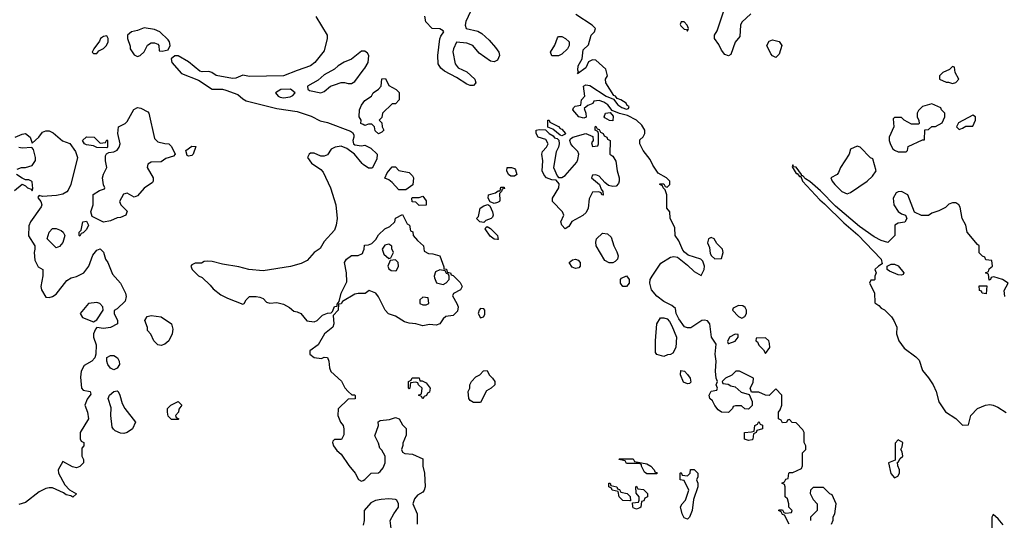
# Model space of a CAD drawing. Header units: inches. Extents: x 2792272 to 2951639, y 860504 to 1033803.
# Tile 3 of 209: x 2937976 to 2943776, y 865892 to 868841. Entities that reach past the tile are written whole.
import ezdxf

# ---------------------------------------------------------------- set-up
doc = ezdxf.new("R2010")
doc.units = ezdxf.units.IN
doc.header["$MEASUREMENT"] = 0
doc.layers.add('C9836', color=7, linetype='Continuous')
doc.layers.add('C9846', color=7, linetype='Continuous')

msp = doc.modelspace()

# ---------------------------------------------------------------- linework, layer by layer
at = {"layer": 'C9836', "color": 4}
for points, elevation in [([(2939719.8, 868859.8), (2939786.8, 868750), (2939786.8, 868730), (2939770, 868658), (2939714.8, 868590), (2939690, 868569.4), (2939610, 868542.7), (2939530.4, 868509.6), (2939330, 868506.6), (2939290, 868515.3), (2939250, 868497.2), (2939230, 868494), (2939132.9, 868512.9), (2939108, 868530), (2939090, 868536), (2939050, 868534), (2939038, 868538), (2938970, 868592.3), (2938910, 868629), (2938890, 868628.7), (2938868, 868610), (2938871.3, 868590), (2938930, 868524.7), (2939030, 868484.7), (2939110, 868431.3), (2939170, 868431.3), (2939190, 868426.8), (2939261.4, 868401.4), (2939290, 868374.8), (2939310, 868364), (2939490, 868318.7), (2939610, 868300.4), (2939692.3, 868272.3), (2939746.2, 868246.2), (2939790, 868236), (2939925.4, 868185.4), (2939936.9, 868176.9), (2939943.6, 868163.6), (2939944.7, 868150), (2939938, 868130), (2939942, 868110), (2939950, 868104.7), (2939990, 868098), (2940000, 868100)], 8), ([(2940000, 868655.3), (2939990, 868655.3), (2939930.7, 868609.3), (2939888.1, 868591.9), (2939851.3, 868570), (2939830.5, 868549.5), (2939770, 868516), (2939734.4, 868485.6), (2939672, 868450), (2939672.7, 868432.7), (2939683.6, 868423.6), (2939750, 868411.3), (2939770, 868418), (2939806, 868450), (2939830, 868458), (2939870, 868471.3), (2939890, 868471.3), (2939910, 868464.7), (2939930, 868466), (2939950, 868478), (2940000, 868543)], 12), ([(2940000, 868223), (2939986, 868230), (2939988, 868250), (2939975.3, 868270), (2939977.2, 868310), (2939990, 868338), (2940000, 868352)], 8), ([(2937949, 868150), (2937990, 868167.7), (2938010.6, 868170.6), (2938038, 868150), (2938050, 868114), (2938088.7, 868150), (2938110, 868178), (2938130, 868186), (2938150, 868186), (2938174, 868174), (2938227.9, 868127.9), (2938271, 868111), (2938304.9, 868064.9), (2938316.3, 868030), (2938276.4, 867870), (2938262.3, 867837.7), (2938253.3, 867826.7), (2938230, 867814), (2938193.8, 867806.2), (2938110, 867799), (2938090, 867806), (2938083.6, 867796.4), (2938084.7, 867790), (2938101, 867770), (2938106, 867750), (2938102, 867738), (2938038.8, 867650), (2938030, 867626), (2938027.9, 867567.9), (2938064.7, 867510), (2938066, 867490), (2938061, 867470), (2938065.4, 867425.4), (2938085.4, 867385.4), (2938112, 867370), (2938111.6, 867331.6), (2938100.7, 867270), (2938104.9, 867250), (2938130, 867206.8), (2938150, 867204), (2938170, 867210.7), (2938190, 867224.9), (2938254.5, 867305.5), (2938279.3, 867320.7), (2938310, 867327.7), (2938354, 867350), (2938382.7, 867390), (2938406.2, 867453.8), (2938430, 867482.8), (2938450, 867491), (2938470, 867472), (2938482, 867430), (2938495.5, 867410), (2938522, 867342), (2938570.6, 867290), (2938599.1, 867230), (2938602.8, 867210), (2938596.8, 867183.2), (2938550, 867138), (2938532.7, 867127.3), (2938532, 867110), (2938552, 867070), (2938552, 867050), (2938511.6, 867028.4), (2938470, 867022), (2938430, 867028), (2938422, 867018), (2938411.3, 866990), (2938411.3, 866970), (2938426.4, 866926.4), (2938424, 866870), (2938418.8, 866850), (2938401, 866830), (2938355.1, 866804.9), (2938337.6, 866770), (2938334.6, 866734.6), (2938341, 866670), (2938350, 866658), (2938391.3, 866650), (2938394.8, 866634.8), (2938373.7, 866606.3), (2938360.7, 866570), (2938376, 866530), (2938382, 866490), (2938332, 866410), (2938332.7, 866372.7), (2938338, 866358), (2938354, 866350), (2938354, 866330), (2938342, 866318), (2938342, 866270), (2938352, 866250), (2938351.3, 866230), (2938330.9, 866209.1), (2938310, 866202), (2938286.6, 866206.6), (2938230, 866238), (2938202.8, 866190), (2938204.7, 866170), (2938241.4, 866101.4), (2938270, 866072), (2938311.1, 866048.8), (2938290, 866028), (2938276.4, 866036.4), (2938250, 866042), (2938234, 866054), (2938170, 866084), (2938150, 866084), (2938130, 866079), (2938090, 866059), (2938010, 865997.2), (2937970, 865986)], 4), ([(2937960.2, 867959.8), (2937986, 867970), (2938010, 867971.3), (2938050, 867982), (2938068.4, 868011.6), (2938068.7, 868030), (2938056.4, 868076.4), (2938048, 868088), (2937990, 868085.2), (2937970, 868089.2)], 4), ([(2940000, 867988.7), (2939993.6, 867993.6), (2939949.1, 868049.1), (2939903.1, 868083.1), (2939870, 868095.3), (2939834, 868090), (2939810, 868078), (2939790, 868046), (2939770, 868038), (2939750, 868038), (2939710, 868055.3), (2939690, 868055.3), (2939682, 868050), (2939672, 868030), (2939695.3, 867995.3), (2939750, 867958), (2939763.5, 867943.5), (2939806.8, 867850), (2939838.8, 867750), (2939846.8, 867670), (2939840.7, 867630), (2939830, 867602), (2939770, 867534), (2939745.8, 867494.2), (2939710.4, 867469.6), (2939670, 867422.9), (2939634.7, 867405.3), (2939571.8, 867388.2), (2939410, 867362), (2939326, 867370), (2939266.3, 867386.3), (2939170, 867401.2), (2939110, 867417.2), (2939081, 867419), (2939063.6, 867416.4), (2939047.3, 867407.3), (2939010, 867406), (2938990, 867398), (2938984.7, 867390), (2938992, 867370), (2939030, 867332), (2939050, 867322), (2939098, 867278), (2939115.3, 867255.3), (2939160.7, 867220.7), (2939199.8, 867199.8), (2939290, 867166), (2939298, 867170), (2939309.1, 867190.9), (2939329.3, 867210.7), (2939369.4, 867210.6), (2939390, 867206), (2939410, 867198), (2939430, 867178), (2939450, 867171), (2939490, 867174.8), (2939530, 867164.7), (2939565.4, 867145.4), (2939590, 867124.7), (2939610, 867121), (2939632, 867110), (2939667.3, 867067.3), (2939710, 867061), (2939728, 867070), (2939760.2, 867099.8), (2939790, 867112), (2939810, 867114), (2939818, 867122), (2939830, 867152), (2939846, 867154), (2939846, 867166), (2939858, 867182), (2939869.3, 867230), (2939904, 867296), (2939900.9, 867350), (2939889.3, 867410), (2939902, 867430), (2939930, 867451.3), (2939970, 867452), (2939995.3, 867464.7), (2940000, 867475.8)], 8), ([(2937945.2, 867834.8), (2937990, 867872), (2938010, 867862), (2938022, 867850), (2938043.6, 867843.6), (2938050, 867834), (2938054, 867846), (2938050, 867886), (2938046, 867890), (2938030, 867898), (2938010, 867898), (2937990, 867908), (2937958, 867930)], 4), ([(2940000, 867228.8), (2939970, 867229.2), (2939950, 867224), (2939878, 867182), (2939870, 867168), (2939854, 867166), (2939851.3, 867130), (2939822, 867098), (2939826.8, 867050), (2939821, 867030), (2939771.3, 866990), (2939734.4, 866925.6), (2939684.7, 866890), (2939684.7, 866870), (2939710, 866851), (2939754, 866846), (2939770, 866854), (2939790, 866852), (2939798, 866830), (2939801, 866790), (2939808, 866768), (2939871.1, 866711.2), (2939891.6, 866671.6), (2939911.3, 866651.3), (2939932, 866632), (2939948, 866632), (2939952, 866628), (2939952.7, 866607.3), (2939910, 866606), (2939852, 866548), (2939851, 866510), (2939866, 866470), (2939881, 866450), (2939886, 866430), (2939884.7, 866395.3), (2939871.6, 866368.4), (2939830, 866368), (2939821, 866359), (2939818, 866350), (2939824.7, 866330), (2939843.5, 866303.5), (2939870, 866282), (2939914.4, 866214.4), (2939951.3, 866170), (2939971.6, 866131.6), (2939990, 866122), (2940000, 866127.2)], 8)]:
    msp.add_lwpolyline(points, dxfattribs=dict(at, elevation=elevation))
for points, elevation in [([(2938710, 868794), (2938670, 868778), (2938634, 868770), (2938612, 868750), (2938612, 868730), (2938626, 868686), (2938626.8, 868670), (2938650, 868634), (2938670, 868624.7), (2938686, 868630), (2938708.4, 868651.6), (2938728.9, 868691.2), (2938750, 868704.7), (2938770, 868704.7), (2938790, 868698), (2938796, 868690), (2938798, 868658), (2938816, 868656), (2938850, 868662.8), (2938861.6, 868690), (2938857.6, 868710), (2938850, 868722.7), (2938802, 868770), (2938770, 868784)], 8), ([(2938490, 868746), (2938470, 868742), (2938452, 868730), (2938446, 868714), (2938412, 868670), (2938402, 868650), (2938410, 868642), (2938430, 868642), (2938443.1, 868656.9), (2938470, 868672), (2938488, 868690), (2938498, 868710), (2938498, 868730)], 8), ([(2939571.8, 868431.8), (2939514, 868430), (2939482, 868410), (2939498, 868390), (2939510, 868384.9), (2939530, 868380.7), (2939570, 868387.3), (2939584.7, 868395.3), (2939598, 868410)], 12), ([(2938650, 867795.3), (2938610, 867819), (2938587.3, 867812.7), (2938564.7, 867770), (2938572, 867750), (2938610, 867714), (2938602, 867690), (2938570, 867675.3), (2938550, 867674), (2938510, 867657.2), (2938470, 867648.7), (2938402, 867682), (2938395.3, 867710), (2938408.9, 867751.2), (2938409.3, 867810.7), (2938445.6, 867834.4), (2938475.3, 867844.7), (2938478, 867850), (2938469, 867869), (2938464, 867910), (2938469.3, 867930.7), (2938489, 867970), (2938481.2, 868010), (2938481.2, 868038.8), (2938488, 868052), (2938500.4, 868059.6), (2938530, 868062), (2938550, 868072), (2938562, 868090), (2938568.7, 868110), (2938553.2, 868170), (2938558, 868210), (2938598, 868230), (2938610, 868242), (2938647.7, 868312.3), (2938670, 868324), (2938690, 868320.7), (2938730, 868298), (2938736, 868290), (2938770, 868142), (2938790, 868122), (2938830, 868111.3), (2938854, 868110), (2938870, 868094), (2938891.3, 868048.7), (2938882, 868038), (2938836.8, 868023.2), (2938810, 868004), (2938750, 868002.7), (2938731, 867990), (2938726.8, 867970), (2938762.8, 867910), (2938762.8, 867890), (2938757.5, 867882.5), (2938710, 867849.2), (2938670, 867804)], 4), ([(2938450, 868114), (2938482, 868118), (2938490, 868134), (2938494, 868130), (2938494, 868090), (2938490, 868086), (2938431.3, 868088.7), (2938410, 868098), (2938370, 868104), (2938358, 868110), (2938346, 868130), (2938370, 868151.3), (2938414, 868150)], 4), ([(2938970, 868038), (2938962, 868042), (2938955.3, 868070), (2938990, 868096), (2939014, 868094), (2938998, 868050), (2938990, 868042)], 4), ([(2938330, 867566), (2938326, 867570), (2938326, 867590), (2938338, 867602), (2938348.7, 867650), (2938370, 867654), (2938382, 867630), (2938370, 867606), (2938350, 867586), (2938338, 867582)], 4), ([(2938190, 867498), (2938138, 867550), (2938148.7, 867590), (2938170, 867612), (2938190, 867612), (2938219.8, 867599.8), (2938232, 867590), (2938242, 867570), (2938230.9, 867529.1), (2938210, 867506)], 4), ([(2938430, 867175.3), (2938382, 867170), (2938332, 867110), (2938346.4, 867086.4), (2938410, 867062), (2938430, 867074), (2938468, 867130), (2938466, 867150), (2938448.4, 867168.4)], 4), ([(2938810, 866921.2), (2938790, 866925.2), (2938765.2, 866950), (2938749, 866989), (2938728.7, 867010), (2938728.4, 867028.4), (2938714, 867070), (2938727.6, 867092.4), (2938750, 867099.1), (2938810, 867091.3), (2938871, 867050), (2938878.8, 867018.8), (2938874.8, 866990), (2938854.8, 866950), (2938830, 866929.2)], 4), ([(2938530, 866778), (2938510, 866788), (2938495.3, 866810), (2938488.7, 866830), (2938490, 866852), (2938510, 866862), (2938530, 866862), (2938552, 866850), (2938562, 866830), (2938564.7, 866810), (2938550, 866788)], 4), ([(2938590, 866402.7), (2938570, 866404.5), (2938539.3, 866419.3), (2938528.2, 866428.2), (2938521.4, 866441.4), (2938512.3, 866510), (2938515.3, 866555.3), (2938497.2, 866610), (2938506, 866630), (2938530, 866650.6), (2938550, 866654.8), (2938556, 866650), (2938566, 866630), (2938579.8, 866579.8), (2938594.8, 866550), (2938658, 866470), (2938641, 866430), (2938610, 866409)], 4), ([(2938870, 866486), (2938850, 866506), (2938846, 866530), (2938846, 866550), (2938866, 866570), (2938910, 866591), (2938931.3, 866570), (2938912.7, 866547.3), (2938911.6, 866528.4), (2938894, 866510), (2938898, 866498), (2938914, 866490), (2938910, 866486)], 4)]:
    msp.add_lwpolyline(points, close=True, dxfattribs=dict(at, elevation=elevation))
at = {"layer": 'C9846', "color": 4}
for points, elevation in [([(2942283.6, 868876.4), (2942230, 868826), (2942222, 868810), (2942218, 868742), (2942190, 868708), (2942164.7, 868635.3), (2942151.1, 868628.8), (2942130, 868637.2), (2942110, 868661.2), (2942094.9, 868694.9), (2942069.3, 868730), (2942069, 868750), (2942085.2, 868774.8), (2942154.5, 868990)], 4), ([(2940630.7, 868890), (2940604.4, 868830), (2940600.5, 868810), (2940606.8, 868790), (2940674, 868774), (2940699, 868759), (2940741.4, 868721.4), (2940778, 868678), (2940798, 868650), (2940801.6, 868630), (2940790, 868602.7), (2940770, 868594), (2940750, 868596.2), (2940683.5, 868643.5), (2940645.2, 868690), (2940610, 868703.6), (2940550, 868709), (2940530.8, 868670), (2940528.3, 868651.7), (2940540.5, 868580.5), (2940558.5, 868558.5), (2940610, 868533.4), (2940657.3, 868490), (2940662.8, 868470), (2940650, 868454), (2940630, 868452.7), (2940610, 868460.9), (2940550, 868500.9), (2940478, 868538), (2940456.2, 868556.2), (2940441.6, 868581.6), (2940438.9, 868630), (2940451.8, 868728.2), (2940456, 868744), (2940475.3, 868770), (2940470, 868775.3), (2940450, 868788), (2940406, 868790), (2940368.4, 868828.4), (2940362, 868862)], 8), ([(2942508.7, 865870), (2942482, 865922), (2942470, 865926), (2942462, 865942), (2942446, 865950), (2942450, 865954), (2942470, 865954), (2942478, 865938), (2942490, 865934), (2942522, 865938), (2942526, 865950), (2942506, 865970), (2942506, 865990), (2942498, 866018), (2942486, 866030), (2942486, 866090), (2942482, 866102), (2942466, 866110), (2942482, 866118), (2942490, 866134), (2942502, 866138), (2942506, 866170), (2942510, 866174), (2942530, 866174), (2942582, 866198), (2942587.3, 866212.7), (2942588, 866290), (2942606, 866310), (2942606, 866330), (2942598, 866350), (2942598, 866410), (2942590, 866426), (2942550, 866466), (2942527.3, 866467.3), (2942510, 866486), (2942498, 866482), (2942492.7, 866467.3), (2942470, 866466), (2942462, 866482), (2942446, 866490), (2942446, 866530), (2942456.4, 866543.6), (2942466, 866570), (2942466, 866630), (2942430, 866666), (2942390, 866628), (2942368.4, 866628.4), (2942330, 866646), (2942286, 866646), (2942278, 866670), (2942296.4, 866703.6), (2942298, 866730), (2942215.3, 866770), (2942194, 866770), (2942170, 866748), (2942134, 866730), (2942114, 866710), (2942118, 866698), (2942150, 866694), (2942164.7, 866684.7), (2942190, 866678), (2942226, 866646), (2942274, 866634), (2942291.6, 866591.6), (2942291.6, 866568.4), (2942270, 866546), (2942248.4, 866548.4), (2942227.3, 866567.3), (2942192.7, 866567.3), (2942178, 866562), (2942174, 866550), (2942152, 866528), (2942110, 866529), (2942090, 866542), (2942070, 866568), (2942056.5, 866596.5), (2942042, 866610), (2942038, 866630), (2942050, 866652), (2942082, 866658), (2942086, 866670), (2942078, 866690), (2942086, 866710), (2942078, 866730), (2942075.3, 866770), (2942079, 866830), (2942073.2, 866870), (2942079, 866930), (2942051.8, 866971.8), (2942040.9, 867050), (2942027, 867067), (2942010, 867071.8), (2941994, 867070), (2941930, 867026), (2941910, 867026), (2941892.1, 867032.1), (2941858, 867078), (2941844, 867110), (2941839, 867139), (2941817.2, 867157.2), (2941770, 867182), (2941730, 867213.2), (2941698, 867250), (2941687.3, 867290), (2941689.6, 867310.4), (2941700.9, 867330), (2941752.9, 867407.1), (2941810, 867442.8), (2941830, 867446), (2941850, 867442), (2941910, 867396), (2941950, 867358.8), (2941990, 867334), (2942008.7, 867370), (2942009, 867390), (2941999.3, 867419.3), (2941988.7, 867430), (2941914.5, 867454.5), (2941892.3, 867472.3), (2941882.7, 867482.7), (2941859, 867539), (2941838, 867570), (2941834.6, 867614.6), (2941807.3, 867672.7), (2941806, 867710), (2941788, 867730), (2941788, 867810), (2941778, 867838), (2941766, 867850), (2941762, 867862), (2941746, 867870), (2941746, 867874), (2941770, 867874), (2941778, 867858), (2941790, 867854), (2941806, 867870), (2941806, 867890), (2941786, 867910), (2941736.4, 867936.4), (2941704.7, 867984.7), (2941690, 868018), (2941648, 868070), (2941628.7, 868110), (2941630, 868134), (2941648.4, 868151.6), (2941658, 868170), (2941658, 868190), (2941640.4, 868220.4), (2941609, 868249), (2941556.4, 868276.4), (2941508.7, 868288.7), (2941466, 868306), (2941440.4, 868340.4), (2941416.4, 868356.4), (2941390, 868366), (2941358, 868362), (2941352.7, 868347.3), (2941323.6, 868336.4), (2941302, 868318), (2941311.1, 868291.2), (2941312, 868268), (2941298.8, 868261.2), (2941269.2, 868270), (2941235.3, 868310), (2941238, 868322), (2941247.3, 868332.7), (2941282, 868338), (2941286, 868370), (2941306, 868390), (2941298, 868450), (2941310, 868458), (2941334.4, 868454.4), (2941430, 868391.3), (2941474, 868374), (2941499.6, 868339.6), (2941523.6, 868323.6), (2941550, 868314), (2941562, 868318), (2941566, 868330), (2941555.3, 868335.3), (2941548, 868350), (2941518, 868370), (2941496.4, 868376.4), (2941486, 868390), (2941475.3, 868395.3), (2941428, 868470), (2941426, 868490), (2941438, 868510), (2941428.7, 868550), (2941370, 868602), (2941350, 868605.2), (2941326.4, 868593.6), (2941310, 868558), (2941262, 868522), (2941267.3, 868532.7), (2941263.1, 868543.1), (2941265.2, 868570), (2941289, 868610), (2941295.3, 868664.7), (2941326.3, 868693.7), (2941342, 868750), (2941362, 868770), (2941368, 868790), (2941348, 868810), (2941252.7, 868872.7)], 8), ([(2940000, 868543), (2940010, 868556), (2940029.2, 868590), (2940032.7, 868630), (2940024.7, 868644.7), (2940010, 868655.3), (2940000, 868655.3)], 12), ([(2940000, 868352), (2940010, 868366), (2940048, 868390), (2940058, 868410), (2940088.7, 868431.3), (2940106, 868450), (2940110, 868492), (2940130, 868494), (2940150, 868454), (2940194, 868430), (2940211.6, 868411.6), (2940212, 868370), (2940190, 868346), (2940170, 868346), (2940114, 868290), (2940110, 868266), (2940094, 868250), (2940110, 868234), (2940112, 868210), (2940122, 868190), (2940110, 868178), (2940090, 868168), (2940070, 868186), (2940066, 868210), (2940050, 868226), (2940030, 868226), (2940010, 868218), (2940000, 868223)], 8), ([(2940000, 868100), (2940010, 868102), (2940045.4, 868085.4), (2940082, 868050), (2940079.6, 868020.4), (2940052.7, 867967.3), (2940030, 867966), (2940000, 867988.7)], 8), ([(2943779, 867210), (2943774.6, 867245.4), (2943798, 867290), (2943766, 867310), (2943714, 867326), (2943698, 867322), (2943694, 867310), (2943687.3, 867307.3), (2943682, 867342), (2943666, 867350), (2943682, 867358), (2943687.3, 867372.7), (2943706, 867390), (2943702, 867422), (2943667.3, 867427.3), (2943662, 867442), (2943647.3, 867447.3), (2943628.4, 867468.4), (2943628, 867510), (2943617.2, 867517.2), (2943558, 867590), (2943548.7, 867630), (2943528.7, 867670), (2943516.5, 867736.5), (2943508, 867750), (2943490, 867762), (2943470, 867762), (2943450, 867754), (2943430, 867735.3), (2943390, 867715.3), (2943350, 867702), (2943330, 867688.7), (2943288.7, 867688.7), (2943247.3, 867707.3), (2943208, 867810), (2943170, 867828.7), (2943150, 867828), (2943139.6, 867820.4), (2943122, 867790), (2943126, 867750), (2943150, 867711.3), (2943170, 867698), (2943194, 867690), (2943202, 867670), (2943190.9, 867649.1), (2943150, 867642), (2943132, 867630), (2943131.3, 867570), (2943090, 867528.7), (2943050, 867541.2), (2943010, 867562.7), (2942923, 867623), (2942782, 867742), (2942693.1, 867833.1), (2942630, 867889), (2942604.7, 867904.7), (2942590, 867922), (2942582, 867922), (2942582, 867930), (2942550, 867973.2), (2942535.3, 867975.3), (2942530, 867986), (2942526.4, 867973.6), (2942550, 867936), (2942556, 867936), (2942570, 867918), (2942578, 867918), (2942588, 867890), (2942690, 867779.1), (2942717.3, 867757.3), (2942830, 867644.9), (2942913.8, 867573.8), (2943051, 867430), (2943056.9, 867403.1), (2943034, 867390), (2943014, 867370), (2943022, 867350), (2943014, 867330), (2943014, 867310), (2943010, 867306), (2942990, 867306), (2942982, 867290), (2943011.3, 867231.3), (2943012.7, 867172.7), (2943036.9, 867156.9), (2943050, 867142), (2943070, 867132), (2943110.7, 867090.7), (2943124.7, 867070), (2943142, 867030), (2943141, 866990), (2943154.8, 866950), (2943186, 866906), (2943255.2, 866855.2), (2943274.6, 866834.6), (2943294, 866774), (2943330, 866731.3), (2943356, 866690), (2943374.8, 866650), (2943390.8, 866590), (2943430, 866531), (2943490, 866491.3), (2943530, 866452), (2943566, 866454), (2943578, 866510), (2943618, 866550), (2943666, 866570), (2943690, 866574.8), (2943710, 866571), (2943738.5, 866558.5), (2943787.3, 866527.3)], 8), ([(2940000, 867475.8), (2940006, 867490), (2940007.3, 867512.7), (2940030, 867514), (2940050, 867522), (2940074.6, 867545.4), (2940090, 867574), (2940126, 867610), (2940156.4, 867623.6), (2940186, 867650), (2940188.9, 867671.2), (2940230, 867694), (2940258, 867638), (2940271.6, 867631.6), (2940278, 867598), (2940291.6, 867591.6), (2940294, 867570), (2940319.6, 867539.6), (2940354, 867510), (2940358, 867478), (2940383.6, 867463.6), (2940410, 867462), (2940450.7, 867450.7), (2940474, 867386), (2940474, 867374), (2940490, 867372), (2940494, 867354), (2940514, 867350), (2940518, 867338), (2940530, 867334), (2940570, 867294), (2940582, 867270), (2940572, 867250), (2940531.6, 867228.4), (2940524.7, 867215.3), (2940551.3, 867170), (2940558, 867150), (2940555.3, 867124.7), (2940530, 867098), (2940486.4, 867093.6), (2940470, 867078), (2940451.3, 867050), (2940430, 867041.2), (2940390, 867045.2), (2940350, 867037.2), (2940310, 867049.2), (2940270, 867054), (2940242, 867062), (2940190, 867094), (2940149.1, 867109.1), (2940128, 867130), (2940090, 867208), (2940074, 867230), (2940034, 867246), (2940011.3, 867228.7), (2940000, 867228.8)], 8), ([(2940000, 866127.2), (2940008.4, 866131.6), (2940046, 866170), (2940090, 866172), (2940100.4, 866179.6), (2940118, 866202), (2940128.7, 866230), (2940128, 866270), (2940110, 866306), (2940098, 866318), (2940090, 866346), (2940068.7, 866390), (2940088.7, 866450), (2940088, 866472), (2940100.4, 866479.6), (2940154.6, 866485.4), (2940190, 866498), (2940212, 866490), (2940230, 866454), (2940252.7, 866432.7), (2940252.7, 866392.7), (2940232.7, 866347.3), (2940232.7, 866332.7), (2940224.7, 866310), (2940230, 866294), (2940245.4, 866285.4), (2940290, 866282), (2940350, 866254), (2940351, 866210), (2940361, 866170), (2940364.7, 866090), (2940358, 866070), (2940350, 866058), (2940319.6, 866040.4), (2940301, 866019), (2940292, 865990), (2940318, 865930), (2940318, 865870)], 8), ([(2942758, 865870), (2942767.3, 865892.7), (2942768.4, 865911.6), (2942778, 865930), (2942786, 865990), (2942762, 866042), (2942747.3, 866047.3), (2942710, 866086), (2942650, 866086), (2942634, 866070), (2942632, 866050), (2942650, 866014), (2942674, 865990), (2942674, 865950), (2942634, 865910), (2942634, 865890)], 8), ([(2940000, 865442), (2940002.7, 865450), (2940030, 865477.3), (2940090, 865495.5), (2940109.3, 865510), (2940137, 865570), (2940149.4, 865630), (2940161.5, 865658.5), (2940176, 865750), (2940159.3, 865890), (2940179, 865930), (2940208, 865970), (2940208, 865990), (2940198, 866010), (2940190, 866015.3), (2940150, 866019), (2940106, 866014), (2940071.3, 866008.7), (2940045.4, 865994.6), (2940004.7, 865950), (2940006, 865890), (2940000, 865863)], 8), ([(2943770, 865866), (2943740.4, 865900.4), (2943710, 865926), (2943702, 865910), (2943702, 865810)], 8)]:
    msp.add_lwpolyline(points, dxfattribs=dict(at, elevation=elevation))
for points, elevation in [([(2941890, 868828.7), (2941872, 868828), (2941867.5, 868812.5), (2941870, 868804.7), (2941890, 868786), (2941903.6, 868783.6), (2941910, 868774), (2941915.3, 868790), (2941908.7, 868810)], 8), ([(2941110, 868628.7), (2941102, 868650), (2941129.1, 868690.9), (2941144.7, 868735.3), (2941150, 868742), (2941170, 868742), (2941192, 868730), (2941212, 868710), (2941212, 868690), (2941202, 868670), (2941170, 868638), (2941150, 868629)], 8), ([(2942430, 868618), (2942410, 868628), (2942400.2, 868640.2), (2942378, 868690), (2942390, 868714), (2942410, 868722), (2942450, 868712), (2942466, 868690), (2942450, 868638)], 4), ([(2943470, 868566), (2943452.7, 868547.3), (2943414, 868530), (2943394, 868510), (2943394, 868490), (2943432.7, 868472.7), (2943447.3, 868472.7), (2943470, 868464.7), (2943490, 868472), (2943508, 868490), (2943486, 868530), (2943482, 868562)], 8), ([(2943350, 868346), (2943294, 868330), (2943270, 868306), (2943262, 868290), (2943262, 868270), (2943272.7, 868247.3), (2943274, 868230), (2943270, 868226), (2943230, 868226), (2943186, 868250), (2943170, 868266), (2943130, 868266), (2943122, 868258), (2943124.7, 868210), (2943098, 868150), (2943098, 868130), (2943105.4, 868105.4), (2943119.6, 868079.6), (2943130, 868072), (2943150, 868062), (2943190, 868062), (2943198, 868062), (2943206, 868070), (2943210, 868094), (2943294, 868134), (2943306, 868134), (2943307.3, 868192.7), (2943330, 868194), (2943348.4, 868211.6), (2943370, 868212), (2943410, 868234), (2943426, 868270), (2943426, 868290), (2943406, 868310), (2943402, 868322)], 8), ([(2941470, 868246), (2941450, 868248), (2941423.1, 868263.1), (2941418, 868270), (2941426, 868290), (2941454, 868294), (2941472, 868272)], 8), ([(2943590, 868278), (2943505.4, 868234.6), (2943494, 868210), (2943510, 868194), (2943530, 868202), (2943550, 868214), (2943590, 868214), (2943606, 868250), (2943606, 868270)], 8), ([(2941470, 867858.4), (2941444.8, 867864.8), (2941422, 867882), (2941390, 867919), (2941370, 867928), (2941350, 867926), (2941344.7, 867910), (2941391.1, 867871.2), (2941402, 867842), (2941412, 867830), (2941412.7, 867807.3), (2941406, 867810), (2941402, 867822), (2941387.3, 867827.3), (2941350, 867826), (2941330, 867786), (2941324, 867730), (2941313.7, 867706.3), (2941292.8, 867687.2), (2941227.7, 867652.3), (2941210, 867622), (2941190, 867609.2), (2941169.2, 867630), (2941164, 867650), (2941182, 867690), (2941174, 867710), (2941114, 867770), (2941114, 867790), (2941152.3, 867850), (2941153.6, 867873.6), (2941135.3, 867895.3), (2941110, 867897.2), (2941079, 867910), (2941065.4, 867925.4), (2941053.2, 867950), (2941057, 868010), (2941052.3, 868050), (2941055.5, 868064.5), (2941079, 868090), (2941088.7, 868110), (2941074.6, 868134.6), (2941029.2, 868149.2), (2941019, 868170), (2941018, 868190), (2941035.3, 868195.3), (2941072.7, 868192.7), (2941094, 868170), (2941118, 868158), (2941126, 868146), (2941142, 868142), (2941151.6, 868131.6), (2941154.8, 868110), (2941150.5, 868090), (2941136.9, 868063.1), (2941119.5, 867970), (2941141.4, 867921.4), (2941150, 867911.3), (2941170, 867910.8), (2941190, 867922.8), (2941257.5, 868002.5), (2941263.2, 868016.8), (2941269, 868049), (2941264.7, 868064.7), (2941233.6, 868093.6), (2941222.7, 868110), (2941217.2, 868130), (2941220.2, 868139.8), (2941235.3, 868150), (2941311.1, 868171.2), (2941352.7, 868152.7), (2941354, 868130), (2941344.7, 868115.3), (2941350, 868094), (2941382, 868098), (2941386, 868110), (2941386, 868170), (2941382, 868182), (2941366, 868190), (2941366, 868210), (2941370, 868214), (2941378, 868198), (2941390, 868194), (2941398, 868178), (2941414, 868170), (2941418, 868158), (2941434, 868150), (2941438, 868138), (2941454, 868130), (2941452, 868050), (2941470, 868038), (2941488.5, 868008.6), (2941495.5, 867950), (2941506.7, 867910), (2941508.2, 867890), (2941504.1, 867875.9), (2941490, 867860.9)], 8), ([(2941170, 868158), (2941160.4, 868160.4), (2941116.4, 868196.4), (2941087.3, 868207.3), (2941088, 868250), (2941094, 868250), (2941098, 868238), (2941150, 868211.3), (2941159.6, 868199.6), (2941170, 868196), (2941191, 868170), (2941190, 868166)], 8), ([(2942910, 868095.3), (2942870, 868078), (2942862, 868050), (2942811.3, 867970), (2942799.8, 867940.2), (2942791.3, 867928.7), (2942754, 867910), (2942762, 867890), (2942778, 867870), (2942818, 867830), (2942850, 867816), (2942870, 867822.8), (2942968, 867890), (2943000.2, 867919.8), (2943022, 867950), (2943002, 868022), (2942987.3, 868027.3), (2942926, 868090)], 8), ([(2940210, 867838), (2940170, 867882), (2940150, 867898), (2940127.3, 867907.3), (2940140.2, 867939.8), (2940170, 867974), (2940190, 867974), (2940210, 867952), (2940270, 867941), (2940290, 867922), (2940296, 867910), (2940291, 867869), (2940250, 867838)], 8), ([(2940870, 867919), (2940855.3, 867930), (2940845.2, 867950), (2940848, 867970), (2940874, 867970), (2940890, 867964.7), (2940896.8, 867956.8), (2940904.7, 867930), (2940890, 867919)], 8), ([(2940770, 867759), (2940747.3, 867767.3), (2940735.3, 867790), (2940738, 867810), (2940778, 867822), (2940794, 867834), (2940806, 867834), (2940810, 867854), (2940830, 867854), (2940832.7, 867847.3), (2940818, 867842), (2940814, 867830), (2940802, 867818), (2940803.6, 867776.4), (2940802, 867770), (2940790, 867764)], 8), ([(2940330, 867746), (2940310, 867766), (2940287.3, 867767.3), (2940286, 867790), (2940290, 867794), (2940330, 867794), (2940350, 867802), (2940370, 867774), (2940370, 867748)], 8), ([(2940710, 867646), (2940686, 867650), (2940666, 867670), (2940679, 867681), (2940689.4, 867730.6), (2940710, 867744.7), (2940732.7, 867752.7), (2940744.7, 867744.7), (2940761, 867710), (2940764.7, 867690), (2940762, 867678), (2940754, 867670), (2940721, 867659)], 8), ([(2940790, 867546), (2940770, 867549), (2940746.8, 867566.8), (2940718, 867610), (2940722, 867618), (2940730, 867622), (2940750, 867611.3), (2940790.6, 867570.6), (2940794, 867546)], 8), ([(2941449.3, 867409.3), (2941422.9, 867422.9), (2941372.3, 867510), (2941369.3, 867530), (2941373.2, 867550), (2941410, 867582.8), (2941439.1, 867579.1), (2941459.9, 867559.9), (2941476.3, 867510), (2941494.2, 867474.2), (2941500.5, 867450), (2941497.3, 867430), (2941484.1, 867415.9), (2941470, 867409.3)], 8), ([(2940150, 867518), (2940126.4, 867513.6), (2940111.3, 867490), (2940120.7, 867460.7), (2940150, 867434), (2940162, 867438), (2940178, 867470), (2940168, 867492), (2940168, 867508)], 8), ([(2942050, 867558), (2942034, 867550), (2942027.1, 867527.1), (2942039.6, 867499.6), (2942043.6, 867463.6), (2942052, 867450), (2942070, 867432), (2942110, 867434), (2942119, 867470), (2942115.3, 867490), (2942082, 867522), (2942066, 867550)], 8), ([(2940190, 867426), (2940158, 867422), (2940144.7, 867390), (2940150, 867374), (2940163.6, 867363.6), (2940190, 867362), (2940195.3, 867364.7), (2940208, 867390), (2940206, 867410)], 8), ([(2941250, 867375.1), (2941230, 867383.7), (2941213.2, 867410), (2941232.5, 867427.5), (2941250, 867430.6), (2941264.9, 867424.9), (2941277.3, 867410), (2941277.3, 867390), (2941270, 867379)], 8), ([(2943170, 867335.3), (2943150, 867339), (2943100.2, 867360.2), (2943086, 867370), (2943086, 867390), (2943110, 867401), (2943130, 867401), (2943150, 867390.8), (2943184.7, 867350), (2943179.8, 867340.2)], 8), ([(2940450, 867368), (2940424.7, 867355.3), (2940418, 867330), (2940419.6, 867319.6), (2940431.6, 867291.6), (2940470, 867282), (2940488.4, 867291.6), (2940506, 867310), (2940506, 867330), (2940502, 867342), (2940490, 867346), (2940482, 867362)], 8), ([(2941550, 867269), (2941529.4, 867269.4), (2941515.3, 867290), (2941515.3, 867310), (2941521.2, 867318.8), (2941550, 867332), (2941566, 867310), (2941566, 867290)], 8), ([(2943670, 867226), (2943646, 867230), (2943642, 867242), (2943630, 867246), (2943627.3, 867272.7), (2943672.7, 867272.7)], 8), ([(2940350, 867206), (2940334, 867190), (2940334, 867170), (2940350, 867162), (2940370, 867162), (2940386, 867170), (2940382, 867202)], 8), ([(2942210, 867158), (2942178, 867142), (2942174, 867130), (2942210, 867092), (2942230, 867082), (2942248, 867092), (2942258, 867110), (2942258, 867130), (2942250, 867146), (2942236.4, 867156.4)], 8), ([(2940690, 867139), (2940682.8, 867130), (2940676, 867110), (2940690, 867084.7), (2940708.4, 867091.6), (2940716.4, 867103.6), (2940715.3, 867130), (2940710, 867138)], 12), ([(2941770, 866858), (2941730, 866869), (2941721.2, 866881.2), (2941720.9, 866950), (2941729.5, 867050), (2941750, 867084.7), (2941770, 867084.7), (2941790, 867078), (2941803.5, 867063.5), (2941818, 867038), (2941844.7, 866970), (2941842, 866910), (2941823.6, 866876.4), (2941810, 866868), (2941792.7, 866867.3)], 8), ([(2942190, 866988.7), (2942158, 866970), (2942144.7, 866944.7), (2942150, 866934), (2942154, 866934), (2942190, 866947.7), (2942208.7, 866970), (2942207.3, 866987.3)], 8), ([(2942370, 866968), (2942314, 866966), (2942312, 866950), (2942322.8, 866942.8), (2942330, 866924.7), (2942356.9, 866896.9), (2942370, 866874), (2942394, 866910), (2942393.6, 866933.6), (2942388, 866950)], 8), ([(2940650, 866586), (2940630, 866598), (2940622, 866610), (2940618, 866650), (2940628, 866670), (2940628, 866690), (2940638, 866710), (2940662, 866738), (2940686, 866750), (2940707.3, 866772.7), (2940730, 866774), (2940742, 866750), (2940762, 866730), (2940774, 866710), (2940774, 866690), (2940754, 866670), (2940725.4, 866654.6), (2940690, 866586)], 8), ([(2941910, 866695.3), (2941886, 866706), (2941868.7, 866750), (2941870, 866774), (2941891.3, 866771.3), (2941910, 866752), (2941924.7, 866730), (2941930, 866706), (2941922, 866698)], 8), ([(2940334, 866714), (2940346, 866714), (2940370, 866702), (2940394, 866670), (2940390, 866646), (2940378, 866642), (2940372.7, 866627.3), (2940358, 866622), (2940350, 866608), (2940342, 866622), (2940326, 866630), (2940342, 866638), (2940346, 866670), (2940326, 866690), (2940322, 866702), (2940310, 866706), (2940278, 866702), (2940274, 866670), (2940270, 866666), (2940266, 866670), (2940266, 866710), (2940282, 866718), (2940288.4, 866731.6), (2940330, 866731.3)], 8), ([(2942270, 866362), (2942246, 866370), (2942246, 866410), (2942287.3, 866412.7), (2942302, 866418), (2942306, 866450), (2942322, 866458), (2942330, 866474), (2942338, 866458), (2942351.6, 866451.6), (2942352, 866430), (2942318, 866422), (2942314, 866410), (2942298, 866402), (2942294, 866370), (2942290, 866366)], 8), ([(2943150, 866366), (2943132.7, 866347.3), (2943134, 866246), (2943094, 866230), (2943106.8, 866166.8), (2943130, 866142), (2943148.4, 866151.6), (2943158, 866170), (2943159, 866190), (2943148, 866212), (2943146, 866234), (2943150, 866234), (2943163.1, 866256.9), (2943178, 866270), (2943174.6, 866294.6), (2943166, 866310), (2943174.6, 866325.4), (2943178, 866350)], 8), ([(2941670, 866166), (2941656.4, 866176.4), (2941638, 866210), (2941638, 866218), (2941627.3, 866227.3), (2941550, 866226), (2941542, 866242), (2941506, 866250), (2941510, 866254), (2941590, 866254), (2941598, 866238), (2941670, 866224.7), (2941694, 866210), (2941714, 866190), (2941718, 866178), (2941732, 866172), (2941730, 866166)], 8), ([(2941910, 865898), (2941890, 865906), (2941878, 865930), (2941869, 865971), (2941878, 865990), (2941898, 866010), (2941918, 866070), (2941890, 866126), (2941866, 866130), (2941866, 866170), (2941872.7, 866172.7), (2941878, 866158), (2941910, 866154), (2941926, 866170), (2941928, 866192), (2941950, 866192), (2941971, 866170), (2941970.9, 866149.1), (2941962, 866130), (2941970.9, 866110.9), (2941971, 866090), (2941945.4, 866014.6), (2941938, 865950), (2941922, 865910)], 8), ([(2941570, 866006), (2941528.9, 866008.8), (2941508, 866030), (2941502, 866062), (2941466, 866070), (2941462, 866082), (2941446, 866090), (2941446, 866110), (2941454, 866110), (2941458, 866098), (2941494, 866090), (2941498, 866078), (2941510, 866074), (2941518, 866058), (2941554, 866050), (2941571.6, 866031.6), (2941574, 866006)], 8), ([(2941610, 865958), (2941590, 865966), (2941587.3, 865972.7), (2941586, 865994), (2941622, 865998), (2941626, 866010), (2941626, 866030), (2941607.3, 866052.7), (2941606, 866090), (2941610, 866094), (2941618, 866078), (2941650, 866074), (2941674, 866050), (2941674, 866030), (2941658, 866022), (2941652.7, 866007.3), (2941638, 866002), (2941634, 865970), (2941630, 865966)], 8)]:
    msp.add_lwpolyline(points, close=True, dxfattribs=dict(at, elevation=elevation))

doc.saveas('drawing.dxf')
